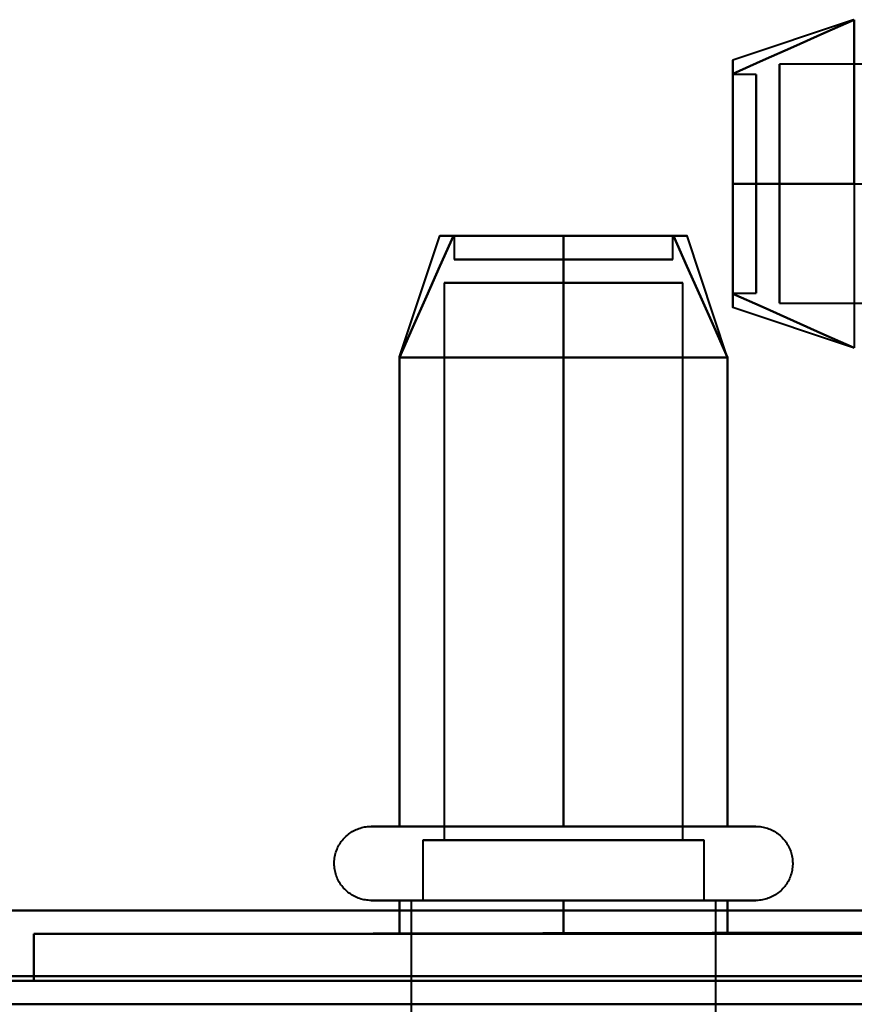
# Model space of a CAD drawing. Header units: millimetres. Extents: x -1442 to 3067, y -120 to 936.
# Tile 66 of 72: x 218 to 236, y 828 to 849. Entities that reach past the tile are written whole.
import ezdxf

# ---------------------------------------------------------------- set-up
doc = ezdxf.new("R2010")
doc.units = ezdxf.units.MM
doc.layers.add('G-IMPT', color=8, linetype='Continuous', lineweight=40)

# ---------------------------------------------------------------- blocks, each defined once
blk = doc.blocks.new('NEXA 400 CALQUES_dwg-748074-Gauche')
at = {"layer": 'G-IMPT'}
for p, q in [((236.189, 849.367), (233.611, 848.508)), ((246.5, 848.421), (234.611, 848.421)), ((234.611, 843.665), (234.611, 848.421)), ((234.611, 848.421), (234.611, 843.665)), ((234.111, 848.202), (233.611, 848.202)), ((233.611, 848.202), (233.611, 844.914)), ((233.611, 844.914), (233.611, 848.202)), ((234.111, 848.202), (234.111, 844.914)), ((234.111, 844.914), (234.111, 848.202)), ((234.611, 843.324), (234.611, 848.079)), ((234.611, 848.079), (234.611, 843.324)), ((233.611, 846.831), (233.611, 843.542)), ((233.611, 843.542), (233.611, 846.831)), ((234.111, 846.831), (234.111, 843.542)), ((234.111, 843.542), (234.111, 846.831)), ((226.505, 842.183), (227.364, 844.761)), ((226.505, 842.183), (227.364, 844.761)), ((227.67, 844.761), (227.67, 844.261)), ((227.67, 844.761), (227.67, 844.261)), ((230.958, 844.761), (227.67, 844.761)), ((230.958, 844.761), (227.67, 844.761)), ((227.67, 844.761), (230.958, 844.761)), ((227.67, 844.761), (230.958, 844.761)), ((232.33, 844.761), (229.042, 844.761)), ((232.33, 844.761), (229.042, 844.761)), ((229.042, 844.761), (232.33, 844.761)), ((229.042, 844.761), (232.33, 844.761)), ((232.33, 844.261), (232.33, 844.761)), ((232.33, 844.261), (232.33, 844.761)), ((233.495, 842.183), (232.636, 844.761)), ((233.495, 842.183), (232.636, 844.761)), ((230.958, 844.261), (227.67, 844.261)), ((230.958, 844.261), (227.67, 844.261)), ((227.67, 844.261), (230.958, 844.261)), ((227.67, 844.261), (230.958, 844.261)), ((232.33, 844.261), (229.042, 844.261)), ((232.33, 844.261), (229.042, 844.261)), ((229.042, 844.261), (232.33, 844.261)), ((229.042, 844.261), (232.33, 844.261)), ((227.452, 843.761), (227.452, 831.872)), ((227.452, 843.761), (227.452, 831.872)), ((227.452, 843.761), (232.207, 843.761)), ((227.452, 843.761), (232.207, 843.761)), ((232.207, 843.761), (227.452, 843.761)), ((232.207, 843.761), (227.452, 843.761)), ((227.793, 843.761), (232.548, 843.761)), ((227.793, 843.761), (232.548, 843.761)), ((232.548, 843.761), (227.793, 843.761)), ((232.548, 843.761), (227.793, 843.761)), ((232.548, 831.872), (232.548, 843.761)), ((232.548, 831.872), (232.548, 843.761)), ((233.611, 843.542), (234.111, 843.542)), ((236.189, 842.377), (233.611, 843.237)), ((234.611, 843.324), (246.5, 843.324)), ((225.9, 832.168), (233.551, 832.168)), ((225.9, 832.168), (233.551, 832.168)), ((226.449, 832.168), (232.05, 832.168)), ((226.449, 832.168), (232.05, 832.168)), ((232.05, 832.168), (234.1, 832.168)), ((232.05, 832.168), (234.1, 832.168)), ((227, 831.872), (227, 830.587)), ((227, 831.872), (227, 830.587)), ((227, 831.872), (232.598, 831.872)), ((227, 831.872), (232.598, 831.872)), ((228.5, 831.872), (227, 831.872)), ((228.5, 831.872), (227, 831.872)), ((227.402, 831.872), (233, 831.872)), ((227.402, 831.872), (233, 831.872)), ((231.5, 831.872), (227.402, 831.872)), ((231.5, 831.872), (227.402, 831.872)), ((227.452, 831.872), (232.207, 831.872)), ((227.452, 831.872), (232.207, 831.872)), ((232.207, 831.872), (227.452, 831.872)), ((232.207, 831.872), (227.452, 831.872)), ((227.793, 831.872), (232.548, 831.872)), ((227.793, 831.872), (232.548, 831.872)), ((232.548, 831.872), (227.793, 831.872)), ((232.548, 831.872), (227.793, 831.872)), ((233, 831.872), (228.5, 831.872)), ((233, 831.872), (228.5, 831.872)), ((233, 830.587), (233, 831.872)), ((233, 830.587), (233, 831.872)), ((233.551, 830.587), (225.9, 830.587)), ((233.551, 830.587), (225.9, 830.587)), ((232.05, 830.587), (226.449, 830.587)), ((232.05, 830.587), (226.449, 830.587)), ((226.75, 830.587), (226.75, 828.172)), ((226.75, 830.587), (226.75, 828.172)), ((226.75, 830.587), (231.625, 830.587)), ((226.75, 830.587), (231.625, 830.587)), ((232.815, 830.587), (226.75, 830.587)), ((232.815, 830.587), (226.75, 830.587)), ((227, 830.587), (231.5, 830.587)), ((227, 830.587), (231.5, 830.587)), ((231.5, 830.587), (227, 830.587)), ((231.5, 830.587), (227, 830.587)), ((231.625, 830.587), (227.185, 830.587)), ((231.625, 830.587), (227.185, 830.587)), ((228.375, 830.587), (233.25, 830.587)), ((228.375, 830.587), (233.25, 830.587)), ((228.5, 830.587), (233, 830.587)), ((228.5, 830.587), (233, 830.587)), ((233, 830.587), (228.5, 830.587)), ((233, 830.587), (228.5, 830.587)), ((233.25, 830.587), (231.625, 830.587)), ((233.25, 830.587), (231.625, 830.587)), ((234.1, 830.587), (232.05, 830.587)), ((234.1, 830.587), (232.05, 830.587)), ((233.25, 828.172), (233.25, 830.587)), ((233.25, 828.172), (233.25, 830.587)), ((249.4, 828.372), (-286.4, 828.372)), ((233.681, 828.372), (225.75, 828.372)), ((233.681, 828.372), (225.75, 828.372)), ((234.25, 828.372), (226.319, 828.372)), ((234.25, 828.372), (226.319, 828.372))]:
    blk.add_line(p, q, dxfattribs=at)
at = {"layer": 'G-IMPT', "flags": 128}
for points in [[(236.204, 849.372), (235.556, 849.084), (234.908, 848.795), (234.259, 848.507), (233.611, 848.218)], [(233.611, 848.218), (234.259, 848.507), (234.908, 848.795), (235.556, 849.084), (236.204, 849.372)], [(236.204, 849.372), (235.556, 849.084), (234.908, 848.795), (234.259, 848.507), (233.611, 848.218)], [(233.611, 848.218), (234.259, 848.507), (234.908, 848.795), (235.556, 849.084), (236.204, 849.372)], [(236.204, 845.872), (236.204, 846.747), (236.204, 847.622), (236.204, 848.497), (236.204, 849.372)], [(236.204, 849.372), (236.204, 848.497), (236.204, 847.622), (236.204, 846.747), (236.204, 845.872)], [(236.204, 845.872), (235.556, 845.872), (234.908, 845.872), (234.259, 845.872), (233.611, 845.872)], [(233.611, 845.872), (234.259, 845.872), (234.908, 845.872), (235.556, 845.872), (236.204, 845.872)], [(236.204, 845.872), (235.556, 845.872), (234.908, 845.872), (234.259, 845.872), (233.611, 845.872)], [(233.611, 845.872), (234.259, 845.872), (234.908, 845.872), (235.556, 845.872), (236.204, 845.872)], [(236.204, 845.872), (236.204, 844.997), (236.204, 844.122), (236.204, 843.247), (236.204, 842.372)], [(236.204, 845.872), (238.704, 845.872), (241.204, 845.872), (243.704, 845.872), (246.204, 845.872)], [(227.654, 844.761), (227.365, 844.113), (227.077, 843.465), (226.788, 842.816), (226.5, 842.168)], [(226.5, 842.168), (226.788, 842.816), (227.077, 843.465), (227.365, 844.113), (227.654, 844.761)], [(227.654, 844.761), (227.365, 844.113), (227.077, 843.465), (226.788, 842.816), (226.5, 842.168)], [(226.5, 842.168), (226.788, 842.816), (227.077, 843.465), (227.365, 844.113), (227.654, 844.761)], [(227.654, 844.761), (227.365, 844.113), (227.077, 843.465), (226.788, 842.816), (226.5, 842.168)], [(226.5, 842.168), (226.788, 842.816), (227.077, 843.465), (227.365, 844.113), (227.654, 844.761)], [(227.654, 844.761), (227.365, 844.113), (227.077, 843.465), (226.788, 842.816), (226.5, 842.168)], [(226.5, 842.168), (226.788, 842.816), (227.077, 843.465), (227.365, 844.113), (227.654, 844.761)], [(230, 842.168), (230, 842.816), (230, 843.465), (230, 844.113), (230, 844.761)], [(230, 844.761), (230, 844.113), (230, 843.465), (230, 842.816), (230, 842.168)], [(230, 842.168), (230, 842.816), (230, 843.465), (230, 844.113), (230, 844.761)], [(230, 844.761), (230, 844.113), (230, 843.465), (230, 842.816), (230, 842.168)], [(230, 842.168), (230, 842.816), (230, 843.465), (230, 844.113), (230, 844.761)], [(230, 844.761), (230, 844.113), (230, 843.465), (230, 842.816), (230, 842.168)], [(230, 842.168), (230, 842.816), (230, 843.465), (230, 844.113), (230, 844.761)], [(230, 844.761), (230, 844.113), (230, 843.465), (230, 842.816), (230, 842.168)], [(233.5, 842.168), (233.212, 842.816), (232.923, 843.465), (232.635, 844.113), (232.346, 844.761)], [(232.346, 844.761), (232.635, 844.113), (232.923, 843.465), (233.212, 842.816), (233.5, 842.168)], [(233.5, 842.168), (233.212, 842.816), (232.923, 843.465), (232.635, 844.113), (232.346, 844.761)], [(232.346, 844.761), (232.635, 844.113), (232.923, 843.465), (233.212, 842.816), (233.5, 842.168)], [(233.5, 842.168), (233.212, 842.816), (232.923, 843.465), (232.635, 844.113), (232.346, 844.761)], [(232.346, 844.761), (232.635, 844.113), (232.923, 843.465), (233.212, 842.816), (233.5, 842.168)], [(233.5, 842.168), (233.212, 842.816), (232.923, 843.465), (232.635, 844.113), (232.346, 844.761)], [(232.346, 844.761), (232.635, 844.113), (232.923, 843.465), (233.212, 842.816), (233.5, 842.168)], [(233.611, 843.526), (234.259, 843.238), (234.908, 842.949), (235.556, 842.661), (236.204, 842.372)], [(236.204, 842.372), (235.556, 842.661), (234.908, 842.949), (234.259, 843.238), (233.611, 843.526)], [(233.611, 843.526), (234.259, 843.238), (234.908, 842.949), (235.556, 842.661), (236.204, 842.372)], [(236.204, 842.372), (235.556, 842.661), (234.908, 842.949), (234.259, 843.238), (233.611, 843.526)], [(226.5, 842.168), (227.375, 842.168), (228.25, 842.168), (229.125, 842.168), (230, 842.168)], [(230, 842.168), (229.125, 842.168), (228.25, 842.168), (227.375, 842.168), (226.5, 842.168)], [(226.5, 842.168), (227.375, 842.168), (228.25, 842.168), (229.125, 842.168), (230, 842.168)], [(230, 842.168), (229.125, 842.168), (228.25, 842.168), (227.375, 842.168), (226.5, 842.168)], [(226.5, 842.168), (226.5, 839.668), (226.5, 837.168), (226.5, 834.668), (226.5, 832.168)], [(226.5, 832.168), (226.5, 834.668), (226.5, 837.168), (226.5, 839.668), (226.5, 842.168)], [(230, 842.168), (229.125, 842.168), (228.25, 842.168), (227.375, 842.168), (226.5, 842.168)], [(226.5, 842.168), (226.5, 839.668), (226.5, 837.168), (226.5, 834.668), (226.5, 832.168)], [(226.5, 842.168), (227.375, 842.168), (228.25, 842.168), (229.125, 842.168), (230, 842.168)], [(226.5, 832.168), (226.5, 834.668), (226.5, 837.168), (226.5, 839.668), (226.5, 842.168)], [(226.5, 842.168), (226.5, 839.668), (226.5, 837.168), (226.5, 834.668), (226.5, 832.168)], [(226.5, 832.168), (226.5, 834.668), (226.5, 837.168), (226.5, 839.668), (226.5, 842.168)], [(230, 842.168), (229.125, 842.168), (228.25, 842.168), (227.375, 842.168), (226.5, 842.168)], [(226.5, 842.168), (226.5, 839.668), (226.5, 837.168), (226.5, 834.668), (226.5, 832.168)], [(226.5, 842.168), (227.375, 842.168), (228.25, 842.168), (229.125, 842.168), (230, 842.168)], [(226.5, 832.168), (226.5, 834.668), (226.5, 837.168), (226.5, 839.668), (226.5, 842.168)], [(230, 842.168), (230.875, 842.168), (231.75, 842.168), (232.625, 842.168), (233.5, 842.168)], [(233.5, 842.168), (232.625, 842.168), (231.75, 842.168), (230.875, 842.168), (230, 842.168)], [(230, 842.168), (230.875, 842.168), (231.75, 842.168), (232.625, 842.168), (233.5, 842.168)], [(233.5, 842.168), (232.625, 842.168), (231.75, 842.168), (230.875, 842.168), (230, 842.168)], [(230, 832.168), (230, 834.668), (230, 837.168), (230, 839.668), (230, 842.168)], [(233.5, 842.168), (232.625, 842.168), (231.75, 842.168), (230.875, 842.168), (230, 842.168)], [(230, 842.168), (230, 839.668), (230, 837.168), (230, 834.668), (230, 832.168)], [(230, 842.168), (230.875, 842.168), (231.75, 842.168), (232.625, 842.168), (233.5, 842.168)], [(230, 832.168), (230, 834.668), (230, 837.168), (230, 839.668), (230, 842.168)], [(230, 842.168), (230, 839.668), (230, 837.168), (230, 834.668), (230, 832.168)], [(230, 832.168), (230, 834.668), (230, 837.168), (230, 839.668), (230, 842.168)], [(233.5, 842.168), (232.625, 842.168), (231.75, 842.168), (230.875, 842.168), (230, 842.168)], [(230, 842.168), (230, 839.668), (230, 837.168), (230, 834.668), (230, 832.168)], [(230, 842.168), (230.875, 842.168), (231.75, 842.168), (232.625, 842.168), (233.5, 842.168)], [(230, 832.168), (230, 834.668), (230, 837.168), (230, 839.668), (230, 842.168)], [(230, 842.168), (230, 839.668), (230, 837.168), (230, 834.668), (230, 832.168)], [(233.5, 832.168), (233.5, 834.668), (233.5, 837.168), (233.5, 839.668), (233.5, 842.168)], [(233.5, 842.168), (233.5, 839.668), (233.5, 837.168), (233.5, 834.668), (233.5, 832.168)], [(233.5, 832.168), (233.5, 834.668), (233.5, 837.168), (233.5, 839.668), (233.5, 842.168)], [(233.5, 842.168), (233.5, 839.668), (233.5, 837.168), (233.5, 834.668), (233.5, 832.168)], [(233.5, 832.168), (233.5, 834.668), (233.5, 837.168), (233.5, 839.668), (233.5, 842.168)], [(233.5, 842.168), (233.5, 839.668), (233.5, 837.168), (233.5, 834.668), (233.5, 832.168)], [(233.5, 832.168), (233.5, 834.668), (233.5, 837.168), (233.5, 839.668), (233.5, 842.168)], [(233.5, 842.168), (233.5, 839.668), (233.5, 837.168), (233.5, 834.668), (233.5, 832.168)], [(225.9, 830.587), (225.868, 830.588), (225.837, 830.59), (225.805, 830.593), (225.774, 830.597), (225.743, 830.603), (225.712, 830.61), (225.682, 830.618), (225.651, 830.627), (225.622, 830.638), (225.592, 830.65), (225.563, 830.662), (225.535, 830.676), (225.507, 830.692), (225.48, 830.708), (225.454, 830.725), (225.428, 830.744), (225.403, 830.763), (225.379, 830.783), (225.355, 830.805), (225.333, 830.827), (225.311, 830.85), (225.291, 830.874), (225.271, 830.899), (225.252, 830.924), (225.235, 830.951), (225.218, 830.977), (225.203, 831.005), (225.189, 831.033), (225.175, 831.062), (225.163, 831.091), (225.152, 831.121), (225.143, 831.151), (225.134, 831.181), (225.127, 831.212), (225.121, 831.243), (225.116, 831.275), (225.113, 831.306), (225.111, 831.337), (225.11, 831.369), (225.11, 831.401), (225.111, 831.432), (225.114, 831.464), (225.118, 831.495), (225.124, 831.526), (225.13, 831.557), (225.138, 831.588), (225.147, 831.618), (225.157, 831.648), (225.169, 831.678), (225.181, 831.707), (225.195, 831.735), (225.21, 831.763), (225.226, 831.79), (225.243, 831.817), (225.261, 831.843), (225.28, 831.868), (225.3, 831.892), (225.321, 831.916), (225.343, 831.939), (225.366, 831.96), (225.39, 831.981), (225.414, 832.001), (225.44, 832.02), (225.466, 832.038), (225.493, 832.055), (225.52, 832.071), (225.548, 832.085), (225.577, 832.099), (225.606, 832.111), (225.635, 832.122), (225.665, 832.132), (225.696, 832.141), (225.726, 832.149), (225.757, 832.155), (225.788, 832.16), (225.82, 832.164), (225.851, 832.167), (225.883, 832.168), (225.9, 832.168)], [(225.9, 830.587), (225.868, 830.588), (225.837, 830.59), (225.805, 830.593), (225.774, 830.597), (225.743, 830.603), (225.712, 830.61), (225.682, 830.618), (225.651, 830.627), (225.622, 830.638), (225.592, 830.65), (225.563, 830.662), (225.535, 830.676), (225.507, 830.692), (225.48, 830.708), (225.454, 830.725), (225.428, 830.744), (225.403, 830.763), (225.379, 830.783), (225.355, 830.805), (225.333, 830.827), (225.311, 830.85), (225.291, 830.874), (225.271, 830.899), (225.252, 830.924), (225.235, 830.951), (225.218, 830.977), (225.203, 831.005), (225.189, 831.033), (225.175, 831.062), (225.163, 831.091), (225.152, 831.121), (225.143, 831.151), (225.134, 831.181), (225.127, 831.212), (225.121, 831.243), (225.116, 831.275), (225.113, 831.306), (225.111, 831.337), (225.11, 831.369), (225.11, 831.401), (225.111, 831.432), (225.114, 831.464), (225.118, 831.495), (225.124, 831.526), (225.13, 831.557), (225.138, 831.588), (225.147, 831.618), (225.157, 831.648), (225.169, 831.678), (225.181, 831.707), (225.195, 831.735), (225.21, 831.763), (225.226, 831.79), (225.243, 831.817), (225.261, 831.843), (225.28, 831.868), (225.3, 831.892), (225.321, 831.916), (225.343, 831.939), (225.366, 831.96), (225.39, 831.981), (225.414, 832.001), (225.44, 832.02), (225.466, 832.038), (225.493, 832.055), (225.52, 832.071), (225.548, 832.085), (225.577, 832.099), (225.606, 832.111), (225.635, 832.122), (225.665, 832.132), (225.696, 832.141), (225.726, 832.149), (225.757, 832.155), (225.788, 832.16), (225.82, 832.164), (225.851, 832.167), (225.883, 832.168), (225.9, 832.168)], [(225.9, 832.168), (225.903, 832.168), (225.913, 832.168), (225.929, 832.168), (225.952, 832.168), (225.982, 832.168), (226.018, 832.168), (226.06, 832.168), (226.108, 832.168), (226.163, 832.168), (226.224, 832.168), (226.291, 832.168), (226.363, 832.168), (226.442, 832.168), (226.526, 832.168), (226.616, 832.168), (226.711, 832.168), (226.812, 832.168), (226.918, 832.168), (227.028, 832.168), (227.144, 832.168), (227.263, 832.168), (227.388, 832.168), (227.516, 832.168), (227.649, 832.168), (227.785, 832.168), (227.924, 832.168), (228.068, 832.168), (228.214, 832.168), (228.363, 832.168), (228.514, 832.168), (228.668, 832.168), (228.824, 832.168), (228.982, 832.168), (229.142, 832.168), (229.303, 832.168), (229.465, 832.168), (229.628, 832.168), (229.792, 832.168), (229.956, 832.168), (230.12, 832.168), (230.284, 832.168), (230.447, 832.168), (230.609, 832.168), (230.771, 832.168), (230.932, 832.168), (231.09, 832.168), (231.248, 832.168), (231.403, 832.168), (231.556, 832.168), (231.706, 832.168), (231.854, 832.168), (231.999, 832.168), (232.14, 832.168), (232.278, 832.168), (232.413, 832.168), (232.543, 832.168), (232.67, 832.168), (232.792, 832.168), (232.91, 832.168), (233.023, 832.168), (233.132, 832.168), (233.235, 832.168), (233.333, 832.168), (233.426, 832.168), (233.513, 832.168), (233.551, 832.168)], [(226.449, 832.168), (226.37, 832.168), (226.297, 832.168), (226.229, 832.168), (226.168, 832.168), (226.113, 832.168), (226.064, 832.168), (226.021, 832.168), (225.985, 832.168), (225.955, 832.168), (225.931, 832.168), (225.914, 832.168), (225.904, 832.168), (225.9, 832.168)], [(225.9, 832.168), (225.903, 832.168), (225.913, 832.168), (225.929, 832.168), (225.952, 832.168), (225.982, 832.168), (226.018, 832.168), (226.06, 832.168), (226.108, 832.168), (226.163, 832.168), (226.224, 832.168), (226.291, 832.168), (226.363, 832.168), (226.442, 832.168), (226.526, 832.168), (226.616, 832.168), (226.711, 832.168), (226.812, 832.168), (226.918, 832.168), (227.028, 832.168), (227.144, 832.168), (227.263, 832.168), (227.388, 832.168), (227.516, 832.168), (227.649, 832.168), (227.785, 832.168), (227.924, 832.168), (228.068, 832.168), (228.214, 832.168), (228.363, 832.168), (228.514, 832.168), (228.668, 832.168), (228.824, 832.168), (228.982, 832.168), (229.142, 832.168), (229.303, 832.168), (229.465, 832.168), (229.628, 832.168), (229.792, 832.168), (229.956, 832.168), (230.12, 832.168), (230.284, 832.168), (230.447, 832.168), (230.609, 832.168), (230.771, 832.168), (230.932, 832.168), (231.09, 832.168), (231.248, 832.168), (231.403, 832.168), (231.556, 832.168), (231.706, 832.168), (231.854, 832.168), (231.999, 832.168), (232.14, 832.168), (232.278, 832.168), (232.413, 832.168), (232.543, 832.168), (232.67, 832.168), (232.792, 832.168), (232.91, 832.168), (233.023, 832.168), (233.132, 832.168), (233.235, 832.168), (233.333, 832.168), (233.426, 832.168), (233.513, 832.168), (233.551, 832.168)], [(226.449, 832.168), (226.37, 832.168), (226.297, 832.168), (226.229, 832.168), (226.168, 832.168), (226.113, 832.168), (226.064, 832.168), (226.021, 832.168), (225.985, 832.168), (225.955, 832.168), (225.931, 832.168), (225.914, 832.168), (225.904, 832.168), (225.9, 832.168)], [(234.1, 832.168), (234.097, 832.168), (234.087, 832.168), (234.071, 832.168), (234.048, 832.168), (234.018, 832.168), (233.982, 832.168), (233.94, 832.168), (233.892, 832.168), (233.837, 832.168), (233.776, 832.168), (233.709, 832.168), (233.637, 832.168), (233.558, 832.168), (233.474, 832.168), (233.384, 832.168), (233.289, 832.168), (233.188, 832.168), (233.082, 832.168), (232.972, 832.168), (232.856, 832.168), (232.737, 832.168), (232.612, 832.168), (232.484, 832.168), (232.351, 832.168), (232.215, 832.168), (232.076, 832.168), (231.932, 832.168), (231.786, 832.168), (231.637, 832.168), (231.486, 832.168), (231.332, 832.168), (231.176, 832.168), (231.018, 832.168), (230.858, 832.168), (230.697, 832.168), (230.535, 832.168), (230.372, 832.168), (230.208, 832.168), (230.044, 832.168), (229.88, 832.168), (229.716, 832.168), (229.553, 832.168), (229.391, 832.168), (229.229, 832.168), (229.068, 832.168), (228.91, 832.168), (228.752, 832.168), (228.597, 832.168), (228.444, 832.168), (228.294, 832.168), (228.146, 832.168), (228.001, 832.168), (227.86, 832.168), (227.722, 832.168), (227.587, 832.168), (227.457, 832.168), (227.33, 832.168), (227.208, 832.168), (227.09, 832.168), (226.977, 832.168), (226.868, 832.168), (226.765, 832.168), (226.667, 832.168), (226.574, 832.168), (226.487, 832.168), (226.449, 832.168)], [(234.1, 832.168), (234.097, 832.168), (234.087, 832.168), (234.071, 832.168), (234.048, 832.168), (234.018, 832.168), (233.982, 832.168), (233.94, 832.168), (233.892, 832.168), (233.837, 832.168), (233.776, 832.168), (233.709, 832.168), (233.637, 832.168), (233.558, 832.168), (233.474, 832.168), (233.384, 832.168), (233.289, 832.168), (233.188, 832.168), (233.082, 832.168), (232.972, 832.168), (232.856, 832.168), (232.737, 832.168), (232.612, 832.168), (232.484, 832.168), (232.351, 832.168), (232.215, 832.168), (232.076, 832.168), (231.932, 832.168), (231.786, 832.168), (231.637, 832.168), (231.486, 832.168), (231.332, 832.168), (231.176, 832.168), (231.018, 832.168), (230.858, 832.168), (230.697, 832.168), (230.535, 832.168), (230.372, 832.168), (230.208, 832.168), (230.044, 832.168), (229.88, 832.168), (229.716, 832.168), (229.553, 832.168), (229.391, 832.168), (229.229, 832.168), (229.068, 832.168), (228.91, 832.168), (228.752, 832.168), (228.597, 832.168), (228.444, 832.168), (228.294, 832.168), (228.146, 832.168), (228.001, 832.168), (227.86, 832.168), (227.722, 832.168), (227.587, 832.168), (227.457, 832.168), (227.33, 832.168), (227.208, 832.168), (227.09, 832.168), (226.977, 832.168), (226.868, 832.168), (226.765, 832.168), (226.667, 832.168), (226.574, 832.168), (226.487, 832.168), (226.449, 832.168)], [(226.5, 832.168), (227.375, 832.168), (228.25, 832.168), (229.125, 832.168), (230, 832.168)], [(230, 832.168), (229.125, 832.168), (228.25, 832.168), (227.375, 832.168), (226.5, 832.168)], [(226.5, 832.168), (227.375, 832.168), (228.25, 832.168), (229.125, 832.168), (230, 832.168)], [(230, 832.168), (229.125, 832.168), (228.25, 832.168), (227.375, 832.168), (226.5, 832.168)], [(230, 832.168), (230.875, 832.168), (231.75, 832.168), (232.625, 832.168), (233.5, 832.168)], [(233.5, 832.168), (232.625, 832.168), (231.75, 832.168), (230.875, 832.168), (230, 832.168)], [(230, 832.168), (230.875, 832.168), (231.75, 832.168), (232.625, 832.168), (233.5, 832.168)], [(233.5, 832.168), (232.625, 832.168), (231.75, 832.168), (230.875, 832.168), (230, 832.168)], [(233.551, 832.168), (233.63, 832.168), (233.703, 832.168), (233.771, 832.168), (233.832, 832.168), (233.887, 832.168), (233.936, 832.168), (233.979, 832.168), (234.015, 832.168), (234.045, 832.168), (234.069, 832.168), (234.086, 832.168), (234.096, 832.168), (234.1, 832.168)], [(233.551, 832.168), (233.63, 832.168), (233.703, 832.168), (233.771, 832.168), (233.832, 832.168), (233.887, 832.168), (233.936, 832.168), (233.979, 832.168), (234.015, 832.168), (234.045, 832.168), (234.069, 832.168), (234.086, 832.168), (234.096, 832.168), (234.1, 832.168)], [(234.1, 832.168), (234.132, 832.167), (234.163, 832.165), (234.195, 832.162), (234.226, 832.158), (234.257, 832.152), (234.288, 832.145), (234.318, 832.137), (234.349, 832.128), (234.378, 832.117), (234.408, 832.106), (234.437, 832.093), (234.465, 832.079), (234.493, 832.064), (234.52, 832.047), (234.546, 832.03), (234.572, 832.012), (234.597, 831.992), (234.621, 831.972), (234.645, 831.951), (234.667, 831.928), (234.689, 831.905), (234.709, 831.881), (234.729, 831.856), (234.748, 831.831), (234.765, 831.805), (234.782, 831.778), (234.797, 831.75), (234.811, 831.722), (234.825, 831.693), (234.837, 831.664), (234.848, 831.634), (234.857, 831.604), (234.866, 831.574), (234.873, 831.543), (234.879, 831.512), (234.884, 831.481), (234.887, 831.449), (234.889, 831.418), (234.89, 831.386), (234.89, 831.355), (234.889, 831.323), (234.886, 831.291), (234.882, 831.26), (234.876, 831.229), (234.87, 831.198), (234.862, 831.167), (234.853, 831.137), (234.843, 831.107), (234.831, 831.078), (234.819, 831.049), (234.805, 831.02), (234.79, 830.992), (234.774, 830.965), (234.757, 830.938), (234.739, 830.912), (234.72, 830.887), (234.7, 830.863), (234.679, 830.839), (234.657, 830.817), (234.634, 830.795), (234.61, 830.774), (234.586, 830.754), (234.56, 830.735), (234.534, 830.717), (234.507, 830.7), (234.48, 830.685), (234.452, 830.67), (234.423, 830.656), (234.394, 830.644), (234.365, 830.633), (234.335, 830.623), (234.304, 830.614), (234.274, 830.606), (234.243, 830.6), (234.212, 830.595), (234.18, 830.591), (234.149, 830.589), (234.117, 830.587), (234.1, 830.587)], [(234.1, 832.168), (234.132, 832.167), (234.163, 832.165), (234.195, 832.162), (234.226, 832.158), (234.257, 832.152), (234.288, 832.145), (234.318, 832.137), (234.349, 832.128), (234.378, 832.117), (234.408, 832.106), (234.437, 832.093), (234.465, 832.079), (234.493, 832.064), (234.52, 832.047), (234.546, 832.03), (234.572, 832.012), (234.597, 831.992), (234.621, 831.972), (234.645, 831.951), (234.667, 831.928), (234.689, 831.905), (234.709, 831.881), (234.729, 831.856), (234.748, 831.831), (234.765, 831.805), (234.782, 831.778), (234.797, 831.75), (234.811, 831.722), (234.825, 831.693), (234.837, 831.664), (234.848, 831.634), (234.857, 831.604), (234.866, 831.574), (234.873, 831.543), (234.879, 831.512), (234.884, 831.481), (234.887, 831.449), (234.889, 831.418), (234.89, 831.386), (234.89, 831.355), (234.889, 831.323), (234.886, 831.291), (234.882, 831.26), (234.876, 831.229), (234.87, 831.198), (234.862, 831.167), (234.853, 831.137), (234.843, 831.107), (234.831, 831.078), (234.819, 831.049), (234.805, 831.02), (234.79, 830.992), (234.774, 830.965), (234.757, 830.938), (234.739, 830.912), (234.72, 830.887), (234.7, 830.863), (234.679, 830.839), (234.657, 830.817), (234.634, 830.795), (234.61, 830.774), (234.586, 830.754), (234.56, 830.735), (234.534, 830.717), (234.507, 830.7), (234.48, 830.685), (234.452, 830.67), (234.423, 830.656), (234.394, 830.644), (234.365, 830.633), (234.335, 830.623), (234.304, 830.614), (234.274, 830.606), (234.243, 830.6), (234.212, 830.595), (234.18, 830.591), (234.149, 830.589), (234.117, 830.587), (234.1, 830.587)], [(225.9, 830.587), (225.903, 830.587), (225.913, 830.587), (225.929, 830.587), (225.952, 830.587), (225.982, 830.587), (226.018, 830.587), (226.06, 830.587), (226.108, 830.587), (226.163, 830.587), (226.224, 830.587), (226.291, 830.587), (226.363, 830.587), (226.442, 830.587), (226.449, 830.587)], [(233.551, 830.587), (233.466, 830.587), (233.376, 830.587), (233.28, 830.587), (233.179, 830.587), (233.073, 830.587), (232.962, 830.587), (232.846, 830.587), (232.726, 830.587), (232.601, 830.587), (232.472, 830.587), (232.339, 830.587), (232.203, 830.587), (232.063, 830.587), (231.919, 830.587), (231.773, 830.587), (231.624, 830.587), (231.472, 830.587), (231.318, 830.587), (231.161, 830.587), (231.003, 830.587), (230.843, 830.587), (230.682, 830.587), (230.52, 830.587), (230.357, 830.587), (230.193, 830.587), (230.03, 830.587), (229.866, 830.587), (229.702, 830.587), (229.538, 830.587), (229.376, 830.587), (229.214, 830.587), (229.054, 830.587), (228.895, 830.587), (228.738, 830.587), (228.583, 830.587), (228.431, 830.587), (228.28, 830.587), (228.133, 830.587), (227.988, 830.587), (227.847, 830.587), (227.709, 830.587), (227.575, 830.587), (227.445, 830.587), (227.319, 830.587), (227.197, 830.587), (227.079, 830.587), (226.967, 830.587), (226.859, 830.587), (226.756, 830.587), (226.658, 830.587), (226.566, 830.587), (226.479, 830.587), (226.398, 830.587), (226.323, 830.587), (226.253, 830.587), (226.189, 830.587), (226.132, 830.587), (226.081, 830.587), (226.036, 830.587), (225.997, 830.587), (225.965, 830.587), (225.939, 830.587), (225.92, 830.587), (225.907, 830.587), (225.901, 830.587), (225.9, 830.587)], [(225.9, 830.587), (225.903, 830.587), (225.913, 830.587), (225.929, 830.587), (225.952, 830.587), (225.982, 830.587), (226.018, 830.587), (226.06, 830.587), (226.108, 830.587), (226.163, 830.587), (226.224, 830.587), (226.291, 830.587), (226.363, 830.587), (226.442, 830.587), (226.449, 830.587)], [(233.551, 830.587), (233.466, 830.587), (233.376, 830.587), (233.28, 830.587), (233.179, 830.587), (233.073, 830.587), (232.962, 830.587), (232.846, 830.587), (232.726, 830.587), (232.601, 830.587), (232.472, 830.587), (232.339, 830.587), (232.203, 830.587), (232.063, 830.587), (231.919, 830.587), (231.773, 830.587), (231.624, 830.587), (231.472, 830.587), (231.318, 830.587), (231.161, 830.587), (231.003, 830.587), (230.843, 830.587), (230.682, 830.587), (230.52, 830.587), (230.357, 830.587), (230.193, 830.587), (230.03, 830.587), (229.866, 830.587), (229.702, 830.587), (229.538, 830.587), (229.376, 830.587), (229.214, 830.587), (229.054, 830.587), (228.895, 830.587), (228.738, 830.587), (228.583, 830.587), (228.431, 830.587), (228.28, 830.587), (228.133, 830.587), (227.988, 830.587), (227.847, 830.587), (227.709, 830.587), (227.575, 830.587), (227.445, 830.587), (227.319, 830.587), (227.197, 830.587), (227.079, 830.587), (226.967, 830.587), (226.859, 830.587), (226.756, 830.587), (226.658, 830.587), (226.566, 830.587), (226.479, 830.587), (226.398, 830.587), (226.323, 830.587), (226.253, 830.587), (226.189, 830.587), (226.132, 830.587), (226.081, 830.587), (226.036, 830.587), (225.997, 830.587), (225.965, 830.587), (225.939, 830.587), (225.92, 830.587), (225.907, 830.587), (225.901, 830.587), (225.9, 830.587)], [(226.449, 830.587), (226.534, 830.587), (226.624, 830.587), (226.72, 830.587), (226.821, 830.587), (226.927, 830.587), (227.038, 830.587), (227.154, 830.587), (227.274, 830.587), (227.399, 830.587), (227.528, 830.587), (227.661, 830.587), (227.797, 830.587), (227.937, 830.587), (228.081, 830.587), (228.227, 830.587), (228.376, 830.587), (228.528, 830.587), (228.682, 830.587), (228.839, 830.587), (228.997, 830.587), (229.157, 830.587), (229.318, 830.587), (229.48, 830.587), (229.643, 830.587), (229.807, 830.587), (229.97, 830.587), (230.134, 830.587), (230.298, 830.587), (230.462, 830.587), (230.624, 830.587), (230.786, 830.587), (230.946, 830.587), (231.105, 830.587), (231.262, 830.587), (231.417, 830.587), (231.569, 830.587), (231.72, 830.587), (231.867, 830.587), (232.012, 830.587), (232.153, 830.587), (232.291, 830.587), (232.425, 830.587), (232.555, 830.587), (232.681, 830.587), (232.803, 830.587), (232.921, 830.587), (233.033, 830.587), (233.141, 830.587), (233.244, 830.587), (233.342, 830.587), (233.434, 830.587), (233.521, 830.587), (233.602, 830.587), (233.677, 830.587), (233.747, 830.587), (233.811, 830.587), (233.868, 830.587), (233.919, 830.587), (233.964, 830.587), (234.003, 830.587), (234.035, 830.587), (234.061, 830.587), (234.08, 830.587), (234.093, 830.587), (234.099, 830.587), (234.1, 830.587)], [(226.449, 830.587), (226.534, 830.587), (226.624, 830.587), (226.72, 830.587), (226.821, 830.587), (226.927, 830.587), (227.038, 830.587), (227.154, 830.587), (227.274, 830.587), (227.399, 830.587), (227.528, 830.587), (227.661, 830.587), (227.797, 830.587), (227.937, 830.587), (228.081, 830.587), (228.227, 830.587), (228.376, 830.587), (228.528, 830.587), (228.682, 830.587), (228.839, 830.587), (228.997, 830.587), (229.157, 830.587), (229.318, 830.587), (229.48, 830.587), (229.643, 830.587), (229.807, 830.587), (229.97, 830.587), (230.134, 830.587), (230.298, 830.587), (230.462, 830.587), (230.624, 830.587), (230.786, 830.587), (230.946, 830.587), (231.105, 830.587), (231.262, 830.587), (231.417, 830.587), (231.569, 830.587), (231.72, 830.587), (231.867, 830.587), (232.012, 830.587), (232.153, 830.587), (232.291, 830.587), (232.425, 830.587), (232.555, 830.587), (232.681, 830.587), (232.803, 830.587), (232.921, 830.587), (233.033, 830.587), (233.141, 830.587), (233.244, 830.587), (233.342, 830.587), (233.434, 830.587), (233.521, 830.587), (233.602, 830.587), (233.677, 830.587), (233.747, 830.587), (233.811, 830.587), (233.868, 830.587), (233.919, 830.587), (233.964, 830.587), (234.003, 830.587), (234.035, 830.587), (234.061, 830.587), (234.08, 830.587), (234.093, 830.587), (234.099, 830.587), (234.1, 830.587)], [(226.5, 829.872), (226.5, 830.051), (226.5, 830.23), (226.5, 830.408), (226.5, 830.587)], [(226.5, 830.587), (226.5, 830.408), (226.5, 830.23), (226.5, 830.051), (226.5, 829.872)], [(230, 830.587), (229.125, 830.587), (228.25, 830.587), (227.375, 830.587), (226.5, 830.587)], [(226.5, 830.587), (226.5, 830.408), (226.5, 830.23), (226.5, 830.051), (226.5, 829.872)], [(226.5, 829.872), (226.5, 830.051), (226.5, 830.23), (226.5, 830.408), (226.5, 830.587)], [(226.5, 830.587), (227.375, 830.587), (228.25, 830.587), (229.125, 830.587), (230, 830.587)], [(226.5, 829.872), (226.5, 830.051), (226.5, 830.23), (226.5, 830.408), (226.5, 830.587)], [(226.5, 830.587), (226.5, 830.408), (226.5, 830.23), (226.5, 830.051), (226.5, 829.872)], [(230, 830.587), (229.125, 830.587), (228.25, 830.587), (227.375, 830.587), (226.5, 830.587)], [(226.5, 830.587), (226.5, 830.408), (226.5, 830.23), (226.5, 830.051), (226.5, 829.872)], [(226.5, 829.872), (226.5, 830.051), (226.5, 830.23), (226.5, 830.408), (226.5, 830.587)], [(226.5, 830.587), (227.375, 830.587), (228.25, 830.587), (229.125, 830.587), (230, 830.587)], [(230, 829.872), (230, 830.051), (230, 830.23), (230, 830.408), (230, 830.587)], [(233.5, 830.587), (232.625, 830.587), (231.75, 830.587), (230.875, 830.587), (230, 830.587)], [(230, 830.587), (230, 830.408), (230, 830.23), (230, 830.051), (230, 829.872)], [(230, 829.872), (230, 830.051), (230, 830.23), (230, 830.408), (230, 830.587)], [(230, 830.587), (230.875, 830.587), (231.75, 830.587), (232.625, 830.587), (233.5, 830.587)], [(230, 830.587), (230, 830.408), (230, 830.23), (230, 830.051), (230, 829.872)], [(230, 829.872), (230, 830.051), (230, 830.23), (230, 830.408), (230, 830.587)], [(233.5, 830.587), (232.625, 830.587), (231.75, 830.587), (230.875, 830.587), (230, 830.587)], [(230, 830.587), (230, 830.408), (230, 830.23), (230, 830.051), (230, 829.872)], [(230, 829.872), (230, 830.051), (230, 830.23), (230, 830.408), (230, 830.587)], [(230, 830.587), (230.875, 830.587), (231.75, 830.587), (232.625, 830.587), (233.5, 830.587)], [(230, 830.587), (230, 830.408), (230, 830.23), (230, 830.051), (230, 829.872)], [(233.5, 829.872), (233.5, 830.051), (233.5, 830.23), (233.5, 830.408), (233.5, 830.587)], [(233.5, 829.872), (233.5, 830.051), (233.5, 830.23), (233.5, 830.408), (233.5, 830.587)], [(233.5, 830.587), (233.5, 830.408), (233.5, 830.23), (233.5, 830.051), (233.5, 829.872)], [(233.5, 830.587), (233.5, 830.408), (233.5, 830.23), (233.5, 830.051), (233.5, 829.872)], [(233.5, 829.872), (233.5, 830.051), (233.5, 830.23), (233.5, 830.408), (233.5, 830.587)], [(233.5, 829.872), (233.5, 830.051), (233.5, 830.23), (233.5, 830.408), (233.5, 830.587)], [(233.5, 830.587), (233.5, 830.408), (233.5, 830.23), (233.5, 830.051), (233.5, 829.872)], [(233.5, 830.587), (233.5, 830.408), (233.5, 830.23), (233.5, 830.051), (233.5, 829.872)], [(234.1, 830.587), (234.097, 830.587), (234.087, 830.587), (234.071, 830.587), (234.048, 830.587), (234.018, 830.587), (233.982, 830.587), (233.94, 830.587), (233.892, 830.587), (233.837, 830.587), (233.776, 830.587), (233.709, 830.587), (233.637, 830.587), (233.558, 830.587), (233.551, 830.587)], [(234.1, 830.587), (234.097, 830.587), (234.087, 830.587), (234.071, 830.587), (234.048, 830.587), (234.018, 830.587), (233.982, 830.587), (233.94, 830.587), (233.892, 830.587), (233.837, 830.587), (233.776, 830.587), (233.709, 830.587), (233.637, 830.587), (233.558, 830.587), (233.551, 830.587)], [(-286.4, 830.372), (-152.45, 830.372), (-18.5, 830.372), (115.45, 830.372), (249.4, 830.372)], [(249.4, 830.372), (115.45, 830.372), (-18.5, 830.372), (-152.45, 830.372), (-286.4, 830.372)], [(249.4, 830.372), (115.45, 830.372), (-18.5, 830.372), (-152.45, 830.372), (-286.4, 830.372)], [(-286.4, 830.372), (-152.45, 830.372), (-18.5, 830.372), (115.45, 830.372), (249.4, 830.372)], [(-285.9, 830.372), (-152.2, 830.372), (-18.5, 830.372), (115.2, 830.372), (248.9, 830.372)], [(248.9, 830.372), (115.2, 830.372), (-18.5, 830.372), (-152.2, 830.372), (-285.9, 830.372)], [(248.9, 830.372), (115.2, 830.372), (-18.5, 830.372), (-152.2, 830.372), (-285.9, 830.372)], [(-285.9, 830.372), (-152.2, 830.372), (-18.5, 830.372), (115.2, 830.372), (248.9, 830.372)], [(247.65, 829.922), (240.412, 829.91), (233.175, 829.897), (225.937, 829.885), (218.7, 829.872)], [(218.7, 829.872), (225.937, 829.885), (233.175, 829.897), (240.412, 829.91), (247.65, 829.922)], [(247.6, 829.872), (240.375, 829.872), (233.15, 829.872), (225.925, 829.872), (218.7, 829.872)], [(218.7, 829.872), (225.925, 829.872), (233.15, 829.872), (240.375, 829.872), (247.6, 829.872)], [(218.7, 829.872), (218.7, 829.622), (218.7, 829.372), (218.7, 829.122), (218.7, 828.872)], [(218.7, 828.872), (218.7, 829.122), (218.7, 829.372), (218.7, 829.622), (218.7, 829.872)], [(218.7, 828.872), (218.7, 829.122), (218.7, 829.372), (218.7, 829.622), (218.7, 829.872)], [(218.7, 829.872), (218.7, 829.622), (218.7, 829.372), (218.7, 829.122), (218.7, 828.872)], [(226.5, 829.872), (227.375, 829.872), (228.25, 829.872), (229.125, 829.872), (230, 829.872)], [(230, 829.872), (229.125, 829.872), (228.25, 829.872), (227.375, 829.872), (226.5, 829.872)], [(226.5, 829.872), (227.375, 829.872), (228.25, 829.872), (229.125, 829.872), (230, 829.872)], [(230, 829.872), (229.125, 829.872), (228.25, 829.872), (227.375, 829.872), (226.5, 829.872)], [(226.5, 829.872), (227.375, 829.872), (228.25, 829.872), (229.125, 829.872), (230, 829.872)], [(230, 829.872), (229.125, 829.872), (228.25, 829.872), (227.375, 829.872), (226.5, 829.872)], [(226.5, 829.872), (227.375, 829.872), (228.25, 829.872), (229.125, 829.872), (230, 829.872)], [(230, 829.872), (229.125, 829.872), (228.25, 829.872), (227.375, 829.872), (226.5, 829.872)], [(230, 829.872), (230.875, 829.872), (231.75, 829.872), (232.625, 829.872), (233.5, 829.872)], [(233.5, 829.872), (232.625, 829.872), (231.75, 829.872), (230.875, 829.872), (230, 829.872)], [(230, 829.872), (230.875, 829.872), (231.75, 829.872), (232.625, 829.872), (233.5, 829.872)], [(233.5, 829.872), (232.625, 829.872), (231.75, 829.872), (230.875, 829.872), (230, 829.872)], [(230, 829.872), (230.875, 829.872), (231.75, 829.872), (232.625, 829.872), (233.5, 829.872)], [(233.5, 829.872), (232.625, 829.872), (231.75, 829.872), (230.875, 829.872), (230, 829.872)], [(230, 829.872), (230.875, 829.872), (231.75, 829.872), (232.625, 829.872), (233.5, 829.872)], [(233.5, 829.872), (232.625, 829.872), (231.75, 829.872), (230.875, 829.872), (230, 829.872)], [(248.9, 828.972), (115.2, 828.972), (-18.5, 828.972), (-152.2, 828.972), (-285.9, 828.972)], [(-285.9, 828.972), (-152.2, 828.972), (-18.5, 828.972), (115.2, 828.972), (248.9, 828.972)], [(-285.9, 828.972), (-152.2, 828.972), (-18.5, 828.972), (115.2, 828.972), (248.9, 828.972)], [(248.9, 828.972), (115.2, 828.972), (-18.5, 828.972), (-152.2, 828.972), (-285.9, 828.972)], [(248.9, 828.972), (115.2, 828.972), (-18.5, 828.972), (-152.2, 828.972), (-285.9, 828.972)], [(-285.9, 828.972), (-152.2, 828.972), (-18.5, 828.972), (115.2, 828.972), (248.9, 828.972)], [(-285.9, 828.872), (-152.2, 828.872), (-18.5, 828.872), (115.2, 828.872), (248.9, 828.872)], [(248.9, 828.872), (115.2, 828.872), (-18.5, 828.872), (-152.2, 828.872), (-285.9, 828.872)], [(218.7, 828.872), (225.925, 828.872), (233.15, 828.872), (240.375, 828.872), (247.6, 828.872)], [(247.6, 828.872), (240.375, 828.872), (233.15, 828.872), (225.925, 828.872), (218.7, 828.872)], [(218.7, 828.872), (225.925, 828.872), (233.15, 828.872), (240.375, 828.872), (247.6, 828.872)], [(247.6, 828.872), (240.375, 828.872), (233.15, 828.872), (225.925, 828.872), (218.7, 828.872)], [(249.4, 828.372), (115.45, 828.372), (-18.5, 828.372), (-152.45, 828.372), (-286.4, 828.372)], [(-286.4, 828.372), (-152.45, 828.372), (-18.5, 828.372), (115.45, 828.372), (249.4, 828.372)], [(248.9, 828.372), (115.2, 828.372), (-18.5, 828.372), (-152.2, 828.372), (-285.9, 828.372)], [(-285.9, 828.372), (-152.2, 828.372), (-18.5, 828.372), (115.2, 828.372), (248.9, 828.372)], [(248.9, 828.372), (115.2, 828.372), (-18.5, 828.372), (-152.2, 828.372), (-285.9, 828.372)], [(248.9, 828.372), (115.2, 828.372), (-18.5, 828.372), (-152.2, 828.372), (-285.9, 828.372)], [(-285.9, 828.372), (-152.2, 828.372), (-18.5, 828.372), (115.2, 828.372), (248.9, 828.372)]]:
    blk.add_lwpolyline(points, dxfattribs=at)
at = {"layer": 'G-IMPT'}
for points in [[(233.611, 848.218), (233.611, 848.411), (233.611, 848.604), (233.611, 848.411), (233.611, 848.218)], [(233.611, 848.218), (233.611, 848.41), (233.611, 848.508), (233.611, 848.508)], [(233.611, 848.508), (233.611, 848.508), (233.611, 848.41), (233.611, 848.218)], [(233.611, 848.218), (233.611, 847.939), (233.611, 847.239), (233.611, 846.345), (233.611, 845.872)], [(233.611, 845.872), (233.611, 846.344), (233.611, 847.238), (233.611, 847.939), (233.611, 848.218)], [(233.611, 848.218), (233.611, 847.946), (233.611, 847.239), (233.611, 846.336), (233.611, 845.872)], [(233.611, 845.872), (233.611, 846.336), (233.611, 847.239), (233.611, 847.946), (233.611, 848.218)], [(233.611, 845.872), (233.611, 845.4), (233.611, 844.506), (233.611, 843.806), (233.611, 843.526)], [(233.611, 843.526), (233.611, 843.805), (233.611, 844.506), (233.611, 845.4), (233.611, 845.872)], [(233.611, 845.872), (233.611, 845.408), (233.611, 844.505), (233.611, 843.798), (233.611, 843.526)], [(233.611, 843.526), (233.611, 843.799), (233.611, 844.506), (233.611, 845.408), (233.611, 845.872)], [(227.654, 844.761), (227.461, 844.761), (227.268, 844.761), (227.461, 844.761), (227.654, 844.761)], [(227.654, 844.761), (227.461, 844.761), (227.268, 844.761), (227.461, 844.761), (227.654, 844.761)], [(227.654, 844.761), (227.462, 844.761), (227.364, 844.761), (227.364, 844.761)], [(227.364, 844.761), (227.364, 844.761), (227.462, 844.761), (227.654, 844.761)], [(227.654, 844.761), (227.462, 844.761), (227.364, 844.761), (227.364, 844.761)], [(227.364, 844.761), (227.364, 844.761), (227.462, 844.761), (227.654, 844.761)], [(230, 844.761), (229.528, 844.761), (228.634, 844.761), (227.933, 844.761), (227.654, 844.761)], [(227.654, 844.761), (227.933, 844.761), (228.634, 844.761), (229.528, 844.761), (230, 844.761)], [(230, 844.761), (229.528, 844.761), (228.634, 844.761), (227.933, 844.761), (227.654, 844.761)], [(227.654, 844.761), (227.933, 844.761), (228.634, 844.761), (229.528, 844.761), (230, 844.761)], [(230, 844.761), (229.536, 844.761), (228.633, 844.761), (227.926, 844.761), (227.654, 844.761)], [(227.654, 844.761), (227.926, 844.761), (228.634, 844.761), (229.536, 844.761), (230, 844.761)], [(230, 844.761), (229.536, 844.761), (228.633, 844.761), (227.926, 844.761), (227.654, 844.761)], [(227.654, 844.761), (227.926, 844.761), (228.634, 844.761), (229.536, 844.761), (230, 844.761)], [(232.346, 844.761), (232.067, 844.761), (231.366, 844.761), (230.472, 844.761), (230, 844.761)], [(230, 844.761), (230.472, 844.761), (231.366, 844.761), (232.067, 844.761), (232.346, 844.761)], [(232.346, 844.761), (232.067, 844.761), (231.366, 844.761), (230.472, 844.761), (230, 844.761)], [(230, 844.761), (230.472, 844.761), (231.366, 844.761), (232.067, 844.761), (232.346, 844.761)], [(232.346, 844.761), (232.074, 844.761), (231.366, 844.761), (230.464, 844.761), (230, 844.761)], [(230, 844.761), (230.464, 844.761), (231.367, 844.761), (232.074, 844.761), (232.346, 844.761)], [(232.346, 844.761), (232.074, 844.761), (231.366, 844.761), (230.464, 844.761), (230, 844.761)], [(230, 844.761), (230.464, 844.761), (231.367, 844.761), (232.074, 844.761), (232.346, 844.761)], [(232.346, 844.761), (232.539, 844.761), (232.732, 844.761), (232.539, 844.761), (232.346, 844.761)], [(232.346, 844.761), (232.539, 844.761), (232.732, 844.761), (232.539, 844.761), (232.346, 844.761)], [(232.346, 844.761), (232.538, 844.761), (232.636, 844.761), (232.636, 844.761)], [(232.636, 844.761), (232.636, 844.761), (232.538, 844.761), (232.346, 844.761)], [(232.346, 844.761), (232.538, 844.761), (232.636, 844.761), (232.636, 844.761)], [(232.636, 844.761), (232.636, 844.761), (232.538, 844.761), (232.346, 844.761)], [(233.611, 843.526), (233.611, 843.333), (233.611, 843.14), (233.611, 843.333), (233.611, 843.526)], [(233.611, 843.526), (233.611, 843.334), (233.611, 843.237), (233.611, 843.237)], [(233.611, 843.237), (233.611, 843.237), (233.611, 843.334), (233.611, 843.526)]]:
    blk.add_open_spline(points, degree=3, dxfattribs=at)

msp = doc.modelspace()

# ---------------------------------------------------------------- block references
at = {"layer": 'G-IMPT'}
msp.add_blockref('NEXA 400 CALQUES_dwg-748074-Gauche', (0, 0), dxfattribs=at)

doc.saveas('drawing.dxf')
